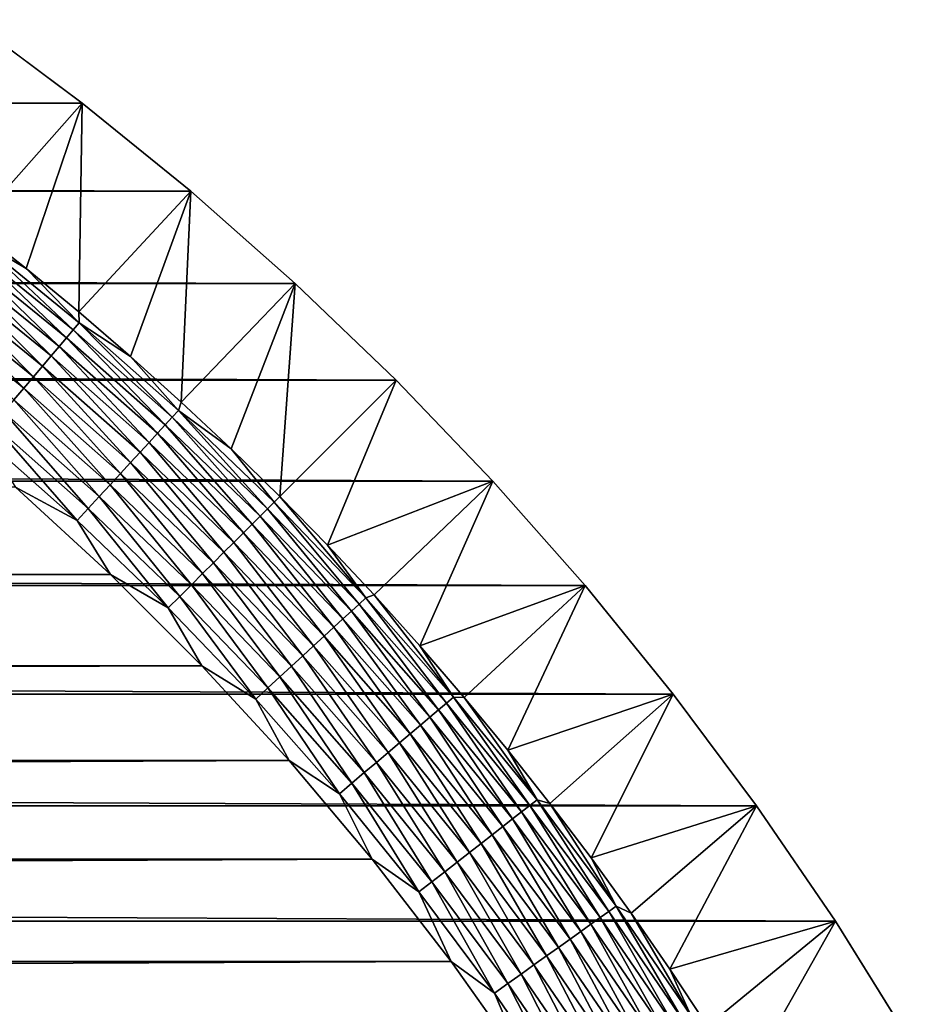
# Model space of a CAD drawing. Extents: x -260 to 260, y -882 to 882.
# Tile 234 of 234: x 232 to 251, y 849 to 869. Entities that reach past the tile are written whole.
import ezdxf

# ---------------------------------------------------------------- set-up
doc = ezdxf.new("R2010")
doc.units = 0
doc.header["$LTSCALE"] = 21.359881
for name, color, linetype in [('1', 7, 'CONTINUOUS'), ('2', 7, 'CONTINUOUS'), ('44', 7, 'CONTINUOUS'), ('55', 7, 'CONTINUOUS')]:
    doc.layers.add(name, color=color, linetype=linetype)

msp = doc.modelspace()

# ---------------------------------------------------------------- linework, layer by layer
at = {"layer": '1', "color": 7, "linetype": 'CONTINUOUS'}
for points in [[(232.309, 859.436), (-234.263, 857.64), (234.263, 857.64), (232.309, 859.436)], [(-234.263, 857.64), (-236.14, 855.763), (234.263, 857.64), (-234.263, 857.64)], [(234.263, 857.64), (-236.14, 855.763), (236.14, 855.763), (234.263, 857.64)], [(-236.14, 855.763), (-237.936, 853.809), (236.14, 855.763), (-236.14, 855.763)], [(236.14, 855.763), (-237.936, 853.809), (237.936, 853.809), (236.14, 855.763)], [(-237.936, 853.809), (-239.646, 851.779), (237.936, 853.809), (-237.936, 853.809)], [(237.936, 853.809), (-239.646, 851.779), (239.646, 851.779), (237.936, 853.809)], [(-239.646, 851.779), (-241.27, 849.679), (239.646, 851.779), (-239.646, 851.779)], [(239.646, 851.779), (-241.27, 849.679), (241.27, 849.679), (239.646, 851.779)], [(-241.27, 849.679), (-242.802, 847.512), (241.27, 849.679), (-241.27, 849.679)], [(241.27, 849.679), (-242.802, 847.512), (242.802, 847.512), (241.27, 849.679)]]:
    msp.add_3dface(points, dxfattribs=at)
at = {"layer": '2', "color": 7, "linetype": 'CONTINUOUS'}
for points in [[(-231.377, 869.052, -9), (233.68, 867.335, -9), (-233.68, 867.335, -9), (-231.377, 869.052, -9)], [(231.377, 869.052, -9), (233.68, 867.335, -9), (-231.377, 869.052, -9), (231.377, 869.052, -9)], [(-233.68, 867.335, -9), (235.91, 865.525, -9), (-235.91, 865.525, -9), (-233.68, 867.335, -9)], [(233.68, 867.335, -9), (235.91, 865.525, -9), (-233.68, 867.335, -9), (233.68, 867.335, -9)], [(-235.91, 865.525, -9), (238.062, 863.623, -9), (-238.062, 863.623, -9), (-235.91, 865.525, -9)], [(235.91, 865.525, -9), (238.062, 863.623, -9), (-235.91, 865.525, -9), (235.91, 865.525, -9)], [(-238.062, 863.623, -9), (240.135, 861.635, -9), (-240.135, 861.635, -9), (-238.062, 863.623, -9)], [(238.062, 863.623, -9), (240.135, 861.635, -9), (-238.062, 863.623, -9), (238.062, 863.623, -9)], [(-240.135, 861.635, -9), (242.123, 859.562, -9), (-242.123, 859.562, -9), (-240.135, 861.635, -9)], [(240.135, 861.635, -9), (242.123, 859.562, -9), (-240.135, 861.635, -9), (240.135, 861.635, -9)], [(-242.123, 859.562, -9), (244.025, 857.41, -9), (-244.025, 857.41, -9), (-242.123, 859.562, -9)], [(242.123, 859.562, -9), (244.025, 857.41, -9), (-242.123, 859.562, -9), (242.123, 859.562, -9)], [(-244.025, 857.41, -9), (245.835, 855.18, -9), (-245.835, 855.18, -9), (-244.025, 857.41, -9)], [(244.025, 857.41, -9), (245.835, 855.18, -9), (-244.025, 857.41, -9), (244.025, 857.41, -9)], [(-245.835, 855.18, -9), (247.552, 852.877, -9), (-247.552, 852.877, -9), (-245.835, 855.18, -9)], [(245.835, 855.18, -9), (247.552, 852.877, -9), (-245.835, 855.18, -9), (245.835, 855.18, -9)], [(-247.552, 852.877, -9), (249.172, 850.506, -9), (-249.172, 850.506, -9), (-247.552, 852.877, -9)], [(247.552, 852.877, -9), (249.172, 850.506, -9), (-247.552, 852.877, -9), (247.552, 852.877, -9)], [(-249.172, 850.506, -9), (250.693, 848.069, -9), (-250.693, 848.069, -9), (-249.172, 850.506, -9)], [(249.172, 850.506, -9), (250.693, 848.069, -9), (-249.172, 850.506, -9), (249.172, 850.506, -9)]]:
    msp.add_3dface(points, dxfattribs=at)
at = {"layer": '44', "color": 7, "linetype": 'CONTINUOUS'}
for points in [[(233.68, 867.335, -9), (231.377, 869.052, -9), (231.427, 864.801, -2.215), (233.68, 867.335, -9)], [(232.528, 863.932, -2.215), (233.68, 867.335, -9), (231.427, 864.801, -2.215), (232.528, 863.932, -2.215)], [(233.61, 863.039, -2.215), (233.68, 867.335, -9), (232.528, 863.932, -2.215), (233.61, 863.039, -2.215)], [(235.91, 865.525, -9), (233.68, 867.335, -9), (233.61, 863.039, -2.215), (235.91, 865.525, -9)], [(234.674, 862.123, -2.215), (235.91, 865.525, -9), (233.61, 863.039, -2.215), (234.674, 862.123, -2.215)], [(235.717, 861.185, -2.215), (235.91, 865.525, -9), (234.674, 862.123, -2.215), (235.717, 861.185, -2.215)], [(238.062, 863.623, -9), (235.91, 865.525, -9), (235.717, 861.185, -2.215), (238.062, 863.623, -9)], [(236.74, 860.225, -2.215), (238.062, 863.623, -9), (235.717, 861.185, -2.215), (236.74, 860.225, -2.215)], [(237.743, 859.243, -2.215), (238.062, 863.623, -9), (236.74, 860.225, -2.215), (237.743, 859.243, -2.215)], [(240.135, 861.635, -9), (238.062, 863.623, -9), (237.743, 859.243, -2.215), (240.135, 861.635, -9)], [(238.725, 858.24, -2.215), (240.135, 861.635, -9), (237.743, 859.243, -2.215), (238.725, 858.24, -2.215)], [(242.123, 859.562, -9), (240.135, 861.635, -9), (238.725, 858.24, -2.215), (242.123, 859.562, -9)], [(239.685, 857.217, -2.215), (242.123, 859.562, -9), (238.725, 858.24, -2.215), (239.685, 857.217, -2.215)], [(240.623, 856.174, -2.215), (242.123, 859.562, -9), (239.685, 857.217, -2.215), (240.623, 856.174, -2.215)], [(244.025, 857.41, -9), (242.123, 859.562, -9), (240.623, 856.174, -2.215), (244.025, 857.41, -9)], [(241.539, 855.11, -2.215), (244.025, 857.41, -9), (240.623, 856.174, -2.215), (241.539, 855.11, -2.215)], [(242.432, 854.028, -2.215), (244.025, 857.41, -9), (241.539, 855.11, -2.215), (242.432, 854.028, -2.215)], [(245.835, 855.18, -9), (244.025, 857.41, -9), (242.432, 854.028, -2.215), (245.835, 855.18, -9)], [(243.301, 852.927, -2.215), (245.835, 855.18, -9), (242.432, 854.028, -2.215), (243.301, 852.927, -2.215)], [(244.148, 851.808, -2.215), (245.835, 855.18, -9), (243.301, 852.927, -2.215), (244.148, 851.808, -2.215)], [(247.552, 852.877, -9), (245.835, 855.18, -9), (244.148, 851.808, -2.215), (247.552, 852.877, -9)], [(244.97, 850.671, -2.215), (247.552, 852.877, -9), (244.148, 851.808, -2.215), (244.97, 850.671, -2.215)], [(245.768, 849.517, -2.215), (247.552, 852.877, -9), (244.97, 850.671, -2.215), (245.768, 849.517, -2.215)], [(249.172, 850.506, -9), (247.552, 852.877, -9), (245.768, 849.517, -2.215), (249.172, 850.506, -9)], [(246.542, 848.346, -2.215), (249.172, 850.506, -9), (245.768, 849.517, -2.215), (246.542, 848.346, -2.215)], [(247.29, 847.159, -2.215), (249.172, 850.506, -9), (246.542, 848.346, -2.215), (247.29, 847.159, -2.215)], [(250.693, 848.069, -9), (249.172, 850.506, -9), (247.29, 847.159, -2.215), (250.693, 848.069, -9)]]:
    msp.add_3dface(points, dxfattribs=at)
at = {"layer": '55', "color": 7, "linetype": 'CONTINUOUS'}
for points in [[(232.528, 863.932, -2.215), (231.427, 864.801, -2.215), (231.501, 864.536, -1.917), (232.528, 863.932, -2.215)], [(231.384, 864.386, -1.633), (233.494, 862.672, -1.633), (231.501, 864.536, -1.917), (231.384, 864.386, -1.633)], [(232.528, 863.932, -2.215), (231.501, 864.536, -1.917), (233.617, 862.817, -1.917), (232.528, 863.932, -2.215)], [(231.501, 864.536, -1.917), (233.494, 862.672, -1.633), (233.617, 862.817, -1.917), (231.501, 864.536, -1.917)], [(231.253, 864.217, -1.367), (233.356, 862.51, -1.367), (231.384, 864.386, -1.633), (231.253, 864.217, -1.367)], [(231.384, 864.386, -1.633), (233.356, 862.51, -1.367), (233.494, 862.672, -1.633), (231.384, 864.386, -1.633)], [(231.109, 864.031, -1.12), (233.204, 862.33, -1.12), (231.253, 864.217, -1.367), (231.109, 864.031, -1.12)], [(231.253, 864.217, -1.367), (233.204, 862.33, -1.12), (233.356, 862.51, -1.367), (231.253, 864.217, -1.367)], [(230.952, 863.83, -0.894), (233.039, 862.135, -0.894), (231.109, 864.031, -1.12), (230.952, 863.83, -0.894)], [(231.109, 864.031, -1.12), (233.039, 862.135, -0.894), (233.204, 862.33, -1.12), (231.109, 864.031, -1.12)], [(233.61, 863.039, -2.215), (232.528, 863.932, -2.215), (233.617, 862.817, -1.917), (233.61, 863.039, -2.215)], [(230.783, 863.614, -0.69), (232.862, 861.926, -0.69), (230.952, 863.83, -0.894), (230.783, 863.614, -0.69)], [(230.952, 863.83, -0.894), (232.862, 861.926, -0.69), (233.039, 862.135, -0.894), (230.952, 863.83, -0.894)], [(230.605, 863.385, -0.511), (232.674, 861.704, -0.511), (230.783, 863.614, -0.69), (230.605, 863.385, -0.511)], [(230.783, 863.614, -0.69), (232.674, 861.704, -0.511), (232.862, 861.926, -0.69), (230.783, 863.614, -0.69)], [(230.418, 863.144, -0.357), (232.477, 861.472, -0.357), (230.605, 863.385, -0.511), (230.418, 863.144, -0.357)], [(230.605, 863.385, -0.511), (232.477, 861.472, -0.357), (232.674, 861.704, -0.511), (230.605, 863.385, -0.511)], [(230.418, 863.144, -0.357), (232.273, 861.23, -0.229), (232.477, 861.472, -0.357), (230.418, 863.144, -0.357)], [(234.674, 862.123, -2.215), (233.61, 863.039, -2.215), (233.617, 862.817, -1.917), (234.674, 862.123, -2.215)], [(233.494, 862.672, -1.633), (235.531, 860.873, -1.633), (233.617, 862.817, -1.917), (233.494, 862.672, -1.633)], [(234.674, 862.123, -2.215), (233.617, 862.817, -1.917), (235.66, 861.013, -1.917), (234.674, 862.123, -2.215)], [(233.617, 862.817, -1.917), (235.531, 860.873, -1.633), (235.66, 861.013, -1.917), (233.617, 862.817, -1.917)], [(233.204, 862.33, -1.12), (235.227, 860.543, -1.12), (233.356, 862.51, -1.367), (233.204, 862.33, -1.12)], [(233.356, 862.51, -1.367), (235.386, 860.716, -1.367), (233.494, 862.672, -1.633), (233.356, 862.51, -1.367)], [(233.356, 862.51, -1.367), (235.227, 860.543, -1.12), (235.386, 860.716, -1.367), (233.356, 862.51, -1.367)], [(233.494, 862.672, -1.633), (235.386, 860.716, -1.367), (235.531, 860.873, -1.633), (233.494, 862.672, -1.633)], [(233.039, 862.135, -0.894), (235.054, 860.355, -0.894), (233.204, 862.33, -1.12), (233.039, 862.135, -0.894)], [(233.204, 862.33, -1.12), (235.054, 860.355, -0.894), (235.227, 860.543, -1.12), (233.204, 862.33, -1.12)], [(232.862, 861.926, -0.69), (234.868, 860.154, -0.69), (233.039, 862.135, -0.894), (232.862, 861.926, -0.69)], [(233.039, 862.135, -0.894), (234.868, 860.154, -0.69), (235.054, 860.355, -0.894), (233.039, 862.135, -0.894)], [(235.717, 861.185, -2.215), (234.674, 862.123, -2.215), (235.66, 861.013, -1.917), (235.717, 861.185, -2.215)], [(232.674, 861.704, -0.511), (234.672, 859.94, -0.511), (232.862, 861.926, -0.69), (232.674, 861.704, -0.511)], [(232.862, 861.926, -0.69), (234.672, 859.94, -0.511), (234.868, 860.154, -0.69), (232.862, 861.926, -0.69)], [(232.477, 861.472, -0.357), (234.466, 859.716, -0.357), (232.674, 861.704, -0.511), (232.477, 861.472, -0.357)], [(232.674, 861.704, -0.511), (234.466, 859.716, -0.357), (234.672, 859.94, -0.511), (232.674, 861.704, -0.511)], [(232.273, 861.23, -0.229), (234.251, 859.483, -0.229), (232.477, 861.472, -0.357), (232.273, 861.23, -0.229)], [(232.477, 861.472, -0.357), (234.251, 859.483, -0.229), (234.466, 859.716, -0.357), (232.477, 861.472, -0.357)], [(232.062, 860.982, -0.129), (234.03, 859.243, -0.129), (232.273, 861.23, -0.229), (232.062, 860.982, -0.129)], [(232.273, 861.23, -0.229), (234.03, 859.243, -0.129), (234.251, 859.483, -0.229), (232.273, 861.23, -0.229)], [(236.74, 860.225, -2.215), (235.717, 861.185, -2.215), (235.66, 861.013, -1.917), (236.74, 860.225, -2.215)], [(231.846, 860.727, -0.057), (233.804, 858.998, -0.057), (232.062, 860.982, -0.129), (231.846, 860.727, -0.057)], [(232.062, 860.982, -0.129), (233.804, 858.998, -0.057), (234.03, 859.243, -0.129), (232.062, 860.982, -0.129)], [(235.386, 860.716, -1.367), (237.341, 858.841, -1.367), (235.531, 860.873, -1.633), (235.386, 860.716, -1.367)], [(235.531, 860.873, -1.633), (237.492, 858.992, -1.633), (235.66, 861.013, -1.917), (235.531, 860.873, -1.633)], [(235.531, 860.873, -1.633), (237.341, 858.841, -1.367), (237.492, 858.992, -1.633), (235.531, 860.873, -1.633)], [(236.74, 860.225, -2.215), (235.66, 861.013, -1.917), (237.626, 859.126, -1.917), (236.74, 860.225, -2.215)], [(235.66, 861.013, -1.917), (237.492, 858.992, -1.633), (237.626, 859.126, -1.917), (235.66, 861.013, -1.917)], [(231.627, 860.469, -0.014), (233.575, 858.749, -0.014), (231.846, 860.727, -0.057), (231.627, 860.469, -0.014)], [(231.846, 860.727, -0.057), (233.575, 858.749, -0.014), (233.804, 858.998, -0.057), (231.846, 860.727, -0.057)], [(235.227, 860.543, -1.12), (237.175, 858.675, -1.12), (235.386, 860.716, -1.367), (235.227, 860.543, -1.12)], [(235.386, 860.716, -1.367), (237.175, 858.675, -1.12), (237.341, 858.841, -1.367), (235.386, 860.716, -1.367)], [(231.627, 860.469, -0.014), (232.309, 859.436), (233.575, 858.749, -0.014), (231.627, 860.469, -0.014)], [(235.054, 860.355, -0.894), (236.994, 858.494, -0.894), (235.227, 860.543, -1.12), (235.054, 860.355, -0.894)], [(235.227, 860.543, -1.12), (236.994, 858.494, -0.894), (237.175, 858.675, -1.12), (235.227, 860.543, -1.12)], [(234.868, 860.154, -0.69), (236.8, 858.3, -0.69), (235.054, 860.355, -0.894), (234.868, 860.154, -0.69)], [(235.054, 860.355, -0.894), (236.8, 858.3, -0.69), (236.994, 858.494, -0.894), (235.054, 860.355, -0.894)], [(234.672, 859.94, -0.511), (236.595, 858.095, -0.511), (234.868, 860.154, -0.69), (234.672, 859.94, -0.511)], [(234.868, 860.154, -0.69), (236.595, 858.095, -0.511), (236.8, 858.3, -0.69), (234.868, 860.154, -0.69)], [(237.743, 859.243, -2.215), (236.74, 860.225, -2.215), (237.626, 859.126, -1.917), (237.743, 859.243, -2.215)], [(234.466, 859.716, -0.357), (236.38, 857.88, -0.357), (234.672, 859.94, -0.511), (234.466, 859.716, -0.357)], [(234.672, 859.94, -0.511), (236.38, 857.88, -0.357), (236.595, 858.095, -0.511), (234.672, 859.94, -0.511)], [(234.251, 859.483, -0.229), (236.156, 857.656, -0.229), (234.466, 859.716, -0.357), (234.251, 859.483, -0.229)], [(234.466, 859.716, -0.357), (236.156, 857.656, -0.229), (236.38, 857.88, -0.357), (234.466, 859.716, -0.357)], [(234.03, 859.243, -0.129), (235.925, 857.425, -0.129), (234.251, 859.483, -0.229), (234.03, 859.243, -0.129)], [(234.251, 859.483, -0.229), (235.925, 857.425, -0.129), (236.156, 857.656, -0.229), (234.251, 859.483, -0.229)], [(232.309, 859.436), (234.263, 857.64), (233.575, 858.749, -0.014), (232.309, 859.436)], [(233.804, 858.998, -0.057), (235.689, 857.189, -0.057), (234.03, 859.243, -0.129), (233.804, 858.998, -0.057)], [(234.03, 859.243, -0.129), (235.689, 857.189, -0.057), (235.925, 857.425, -0.129), (234.03, 859.243, -0.129)], [(237.492, 858.992, -1.633), (239.373, 857.031, -1.633), (237.626, 859.126, -1.917), (237.492, 858.992, -1.633)], [(237.743, 859.243, -2.215), (237.626, 859.126, -1.917), (239.513, 857.16, -1.917), (237.743, 859.243, -2.215)], [(237.626, 859.126, -1.917), (239.373, 857.031, -1.633), (239.513, 857.16, -1.917), (237.626, 859.126, -1.917)], [(238.725, 858.24, -2.215), (237.743, 859.243, -2.215), (239.513, 857.16, -1.917), (238.725, 858.24, -2.215)], [(233.575, 858.749, -0.014), (235.45, 856.95, -0.014), (233.804, 858.998, -0.057), (233.575, 858.749, -0.014)], [(233.804, 858.998, -0.057), (235.45, 856.95, -0.014), (235.689, 857.189, -0.057), (233.804, 858.998, -0.057)], [(237.341, 858.841, -1.367), (239.216, 856.886, -1.367), (237.492, 858.992, -1.633), (237.341, 858.841, -1.367)], [(237.492, 858.992, -1.633), (239.216, 856.886, -1.367), (239.373, 857.031, -1.633), (237.492, 858.992, -1.633)], [(233.575, 858.749, -0.014), (234.263, 857.64), (235.45, 856.95, -0.014), (233.575, 858.749, -0.014)], [(236.994, 858.494, -0.894), (238.855, 856.554, -0.894), (237.175, 858.675, -1.12), (236.994, 858.494, -0.894)], [(237.175, 858.675, -1.12), (239.043, 856.727, -1.12), (237.341, 858.841, -1.367), (237.175, 858.675, -1.12)], [(237.175, 858.675, -1.12), (238.855, 856.554, -0.894), (239.043, 856.727, -1.12), (237.175, 858.675, -1.12)], [(237.341, 858.841, -1.367), (239.043, 856.727, -1.12), (239.216, 856.886, -1.367), (237.341, 858.841, -1.367)], [(236.8, 858.3, -0.69), (238.654, 856.368, -0.69), (236.994, 858.494, -0.894), (236.8, 858.3, -0.69)], [(236.994, 858.494, -0.894), (238.654, 856.368, -0.69), (238.855, 856.554, -0.894), (236.994, 858.494, -0.894)], [(236.595, 858.095, -0.511), (238.44, 856.172, -0.511), (236.8, 858.3, -0.69), (236.595, 858.095, -0.511)], [(236.8, 858.3, -0.69), (238.44, 856.172, -0.511), (238.654, 856.368, -0.69), (236.8, 858.3, -0.69)], [(239.685, 857.217, -2.215), (238.725, 858.24, -2.215), (239.513, 857.16, -1.917), (239.685, 857.217, -2.215)], [(236.38, 857.88, -0.357), (238.216, 855.966, -0.357), (236.595, 858.095, -0.511), (236.38, 857.88, -0.357)], [(236.595, 858.095, -0.511), (238.216, 855.966, -0.357), (238.44, 856.172, -0.511), (236.595, 858.095, -0.511)], [(236.156, 857.656, -0.229), (237.983, 855.751, -0.229), (236.38, 857.88, -0.357), (236.156, 857.656, -0.229)], [(236.38, 857.88, -0.357), (237.983, 855.751, -0.229), (238.216, 855.966, -0.357), (236.38, 857.88, -0.357)], [(234.263, 857.64), (236.14, 855.763), (235.45, 856.95, -0.014), (234.263, 857.64)], [(235.925, 857.425, -0.129), (237.743, 855.53, -0.129), (236.156, 857.656, -0.229), (235.925, 857.425, -0.129)], [(236.156, 857.656, -0.229), (237.743, 855.53, -0.129), (237.983, 855.751, -0.229), (236.156, 857.656, -0.229)], [(235.689, 857.189, -0.057), (237.498, 855.304, -0.057), (235.925, 857.425, -0.129), (235.689, 857.189, -0.057)], [(235.925, 857.425, -0.129), (237.498, 855.304, -0.057), (237.743, 855.53, -0.129), (235.925, 857.425, -0.129)], [(235.45, 856.95, -0.014), (237.249, 855.075, -0.014), (235.689, 857.189, -0.057), (235.45, 856.95, -0.014)], [(235.689, 857.189, -0.057), (237.249, 855.075, -0.014), (237.498, 855.304, -0.057), (235.689, 857.189, -0.057)], [(239.216, 856.886, -1.367), (241.01, 854.856, -1.367), (239.373, 857.031, -1.633), (239.216, 856.886, -1.367)], [(239.373, 857.031, -1.633), (241.172, 854.994, -1.633), (239.513, 857.16, -1.917), (239.373, 857.031, -1.633)], [(239.373, 857.031, -1.633), (241.01, 854.856, -1.367), (241.172, 854.994, -1.633), (239.373, 857.031, -1.633)], [(239.685, 857.217, -2.215), (239.513, 857.16, -1.917), (241.317, 855.117, -1.917), (239.685, 857.217, -2.215)], [(239.513, 857.16, -1.917), (241.172, 854.994, -1.633), (241.317, 855.117, -1.917), (239.513, 857.16, -1.917)], [(240.623, 856.174, -2.215), (239.685, 857.217, -2.215), (241.317, 855.117, -1.917), (240.623, 856.174, -2.215)], [(235.45, 856.95, -0.014), (236.14, 855.763), (237.249, 855.075, -0.014), (235.45, 856.95, -0.014)], [(239.043, 856.727, -1.12), (240.83, 854.704, -1.12), (239.216, 856.886, -1.367), (239.043, 856.727, -1.12)], [(239.216, 856.886, -1.367), (240.83, 854.704, -1.12), (241.01, 854.856, -1.367), (239.216, 856.886, -1.367)], [(238.855, 856.554, -0.894), (240.635, 854.539, -0.894), (239.043, 856.727, -1.12), (238.855, 856.554, -0.894)], [(239.043, 856.727, -1.12), (240.635, 854.539, -0.894), (240.83, 854.704, -1.12), (239.043, 856.727, -1.12)], [(238.654, 856.368, -0.69), (240.426, 854.362, -0.69), (238.855, 856.554, -0.894), (238.654, 856.368, -0.69)], [(238.855, 856.554, -0.894), (240.426, 854.362, -0.69), (240.635, 854.539, -0.894), (238.855, 856.554, -0.894)], [(238.44, 856.172, -0.511), (240.204, 854.174, -0.511), (238.654, 856.368, -0.69), (238.44, 856.172, -0.511)], [(238.654, 856.368, -0.69), (240.204, 854.174, -0.511), (240.426, 854.362, -0.69), (238.654, 856.368, -0.69)], [(238.216, 855.966, -0.357), (239.972, 853.977, -0.357), (238.44, 856.172, -0.511), (238.216, 855.966, -0.357)], [(238.44, 856.172, -0.511), (239.972, 853.977, -0.357), (240.204, 854.174, -0.511), (238.44, 856.172, -0.511)], [(241.539, 855.11, -2.215), (240.623, 856.174, -2.215), (241.317, 855.117, -1.917), (241.539, 855.11, -2.215)], [(237.983, 855.751, -0.229), (239.73, 853.773, -0.229), (238.216, 855.966, -0.357), (237.983, 855.751, -0.229)], [(238.216, 855.966, -0.357), (239.73, 853.773, -0.229), (239.972, 853.977, -0.357), (238.216, 855.966, -0.357)], [(236.14, 855.763), (237.936, 853.809), (237.249, 855.075, -0.014), (236.14, 855.763)], [(237.743, 855.53, -0.129), (239.482, 853.562, -0.129), (237.983, 855.751, -0.229), (237.743, 855.53, -0.129)], [(237.983, 855.751, -0.229), (239.482, 853.562, -0.129), (239.73, 853.773, -0.229), (237.983, 855.751, -0.229)], [(237.498, 855.304, -0.057), (239.227, 853.346, -0.057), (237.743, 855.53, -0.129), (237.498, 855.304, -0.057)], [(237.743, 855.53, -0.129), (239.227, 853.346, -0.057), (239.482, 853.562, -0.129), (237.743, 855.53, -0.129)], [(237.249, 855.075, -0.014), (238.969, 853.127, -0.014), (237.498, 855.304, -0.057), (237.249, 855.075, -0.014)], [(237.498, 855.304, -0.057), (238.969, 853.127, -0.014), (239.227, 853.346, -0.057), (237.498, 855.304, -0.057)], [(237.249, 855.075, -0.014), (237.936, 853.809), (238.969, 853.127, -0.014), (237.249, 855.075, -0.014)], [(241.172, 854.994, -1.633), (242.886, 852.884, -1.633), (241.317, 855.117, -1.917), (241.172, 854.994, -1.633)], [(241.539, 855.11, -2.215), (241.317, 855.117, -1.917), (243.036, 853.001, -1.917), (241.539, 855.11, -2.215)], [(241.317, 855.117, -1.917), (242.886, 852.884, -1.633), (243.036, 853.001, -1.917), (241.317, 855.117, -1.917)], [(242.432, 854.028, -2.215), (241.539, 855.11, -2.215), (243.036, 853.001, -1.917), (242.432, 854.028, -2.215)], [(240.83, 854.704, -1.12), (242.531, 852.609, -1.12), (241.01, 854.856, -1.367), (240.83, 854.704, -1.12)], [(241.01, 854.856, -1.367), (242.717, 852.753, -1.367), (241.172, 854.994, -1.633), (241.01, 854.856, -1.367)], [(241.01, 854.856, -1.367), (242.531, 852.609, -1.12), (242.717, 852.753, -1.367), (241.01, 854.856, -1.367)], [(241.172, 854.994, -1.633), (242.717, 852.753, -1.367), (242.886, 852.884, -1.633), (241.172, 854.994, -1.633)], [(240.635, 854.539, -0.894), (242.33, 852.452, -0.894), (240.83, 854.704, -1.12), (240.635, 854.539, -0.894)], [(240.83, 854.704, -1.12), (242.33, 852.452, -0.894), (242.531, 852.609, -1.12), (240.83, 854.704, -1.12)], [(240.426, 854.362, -0.69), (242.114, 852.283, -0.69), (240.635, 854.539, -0.894), (240.426, 854.362, -0.69)], [(240.635, 854.539, -0.894), (242.114, 852.283, -0.69), (242.33, 852.452, -0.894), (240.635, 854.539, -0.894)], [(240.204, 854.174, -0.511), (241.885, 852.105, -0.511), (240.426, 854.362, -0.69), (240.204, 854.174, -0.511)], [(240.426, 854.362, -0.69), (241.885, 852.105, -0.511), (242.114, 852.283, -0.69), (240.426, 854.362, -0.69)], [(239.972, 853.977, -0.357), (241.644, 851.918, -0.357), (240.204, 854.174, -0.511), (239.972, 853.977, -0.357)], [(240.204, 854.174, -0.511), (241.644, 851.918, -0.357), (241.885, 852.105, -0.511), (240.204, 854.174, -0.511)], [(243.301, 852.927, -2.215), (242.432, 854.028, -2.215), (243.036, 853.001, -1.917), (243.301, 852.927, -2.215)], [(237.936, 853.809), (239.646, 851.779), (238.969, 853.127, -0.014), (237.936, 853.809)], [(239.73, 853.773, -0.229), (241.394, 851.724, -0.229), (239.972, 853.977, -0.357), (239.73, 853.773, -0.229)], [(239.972, 853.977, -0.357), (241.394, 851.724, -0.229), (241.644, 851.918, -0.357), (239.972, 853.977, -0.357)], [(239.482, 853.562, -0.129), (241.137, 851.523, -0.129), (239.73, 853.773, -0.229), (239.482, 853.562, -0.129)], [(239.73, 853.773, -0.229), (241.137, 851.523, -0.129), (241.394, 851.724, -0.229), (239.73, 853.773, -0.229)], [(239.227, 853.346, -0.057), (240.874, 851.318, -0.057), (239.482, 853.562, -0.129), (239.227, 853.346, -0.057)], [(239.482, 853.562, -0.129), (240.874, 851.318, -0.057), (241.137, 851.523, -0.129), (239.482, 853.562, -0.129)], [(238.969, 853.127, -0.014), (240.607, 851.11, -0.014), (239.227, 853.346, -0.057), (238.969, 853.127, -0.014)], [(239.227, 853.346, -0.057), (240.607, 851.11, -0.014), (240.874, 851.318, -0.057), (239.227, 853.346, -0.057)], [(238.969, 853.127, -0.014), (239.646, 851.779), (240.607, 851.11, -0.014), (238.969, 853.127, -0.014)], [(242.886, 852.884, -1.633), (244.51, 850.706, -1.633), (243.036, 853.001, -1.917), (242.886, 852.884, -1.633)], [(243.301, 852.927, -2.215), (243.036, 853.001, -1.917), (244.665, 850.816, -1.917), (243.301, 852.927, -2.215)], [(243.036, 853.001, -1.917), (244.51, 850.706, -1.633), (244.665, 850.816, -1.917), (243.036, 853.001, -1.917)], [(242.717, 852.753, -1.367), (244.336, 850.581, -1.367), (242.886, 852.884, -1.633), (242.717, 852.753, -1.367)], [(242.886, 852.884, -1.633), (244.336, 850.581, -1.367), (244.51, 850.706, -1.633), (242.886, 852.884, -1.633)], [(244.148, 851.808, -2.215), (243.301, 852.927, -2.215), (244.665, 850.816, -1.917), (244.148, 851.808, -2.215)], [(242.33, 852.452, -0.894), (243.937, 850.296, -0.894), (242.531, 852.609, -1.12), (242.33, 852.452, -0.894)], [(242.531, 852.609, -1.12), (244.145, 850.445, -1.12), (242.717, 852.753, -1.367), (242.531, 852.609, -1.12)], [(242.531, 852.609, -1.12), (243.937, 850.296, -0.894), (244.145, 850.445, -1.12), (242.531, 852.609, -1.12)], [(242.717, 852.753, -1.367), (244.145, 850.445, -1.12), (244.336, 850.581, -1.367), (242.717, 852.753, -1.367)], [(242.114, 852.283, -0.69), (243.714, 850.137, -0.69), (242.33, 852.452, -0.894), (242.114, 852.283, -0.69)], [(242.33, 852.452, -0.894), (243.714, 850.137, -0.69), (243.937, 850.296, -0.894), (242.33, 852.452, -0.894)], [(241.885, 852.105, -0.511), (243.478, 849.968, -0.511), (242.114, 852.283, -0.69), (241.885, 852.105, -0.511)], [(242.114, 852.283, -0.69), (243.478, 849.968, -0.511), (243.714, 850.137, -0.69), (242.114, 852.283, -0.69)], [(241.644, 851.918, -0.357), (243.23, 849.791, -0.357), (241.885, 852.105, -0.511), (241.644, 851.918, -0.357)], [(241.885, 852.105, -0.511), (243.23, 849.791, -0.357), (243.478, 849.968, -0.511), (241.885, 852.105, -0.511)], [(239.646, 851.779), (241.27, 849.679), (240.607, 851.11, -0.014), (239.646, 851.779)], [(241.394, 851.724, -0.229), (242.972, 849.608, -0.229), (241.644, 851.918, -0.357), (241.394, 851.724, -0.229)], [(241.644, 851.918, -0.357), (242.972, 849.608, -0.229), (243.23, 849.791, -0.357), (241.644, 851.918, -0.357)], [(244.97, 850.671, -2.215), (244.148, 851.808, -2.215), (244.665, 850.816, -1.917), (244.97, 850.671, -2.215)], [(241.137, 851.523, -0.129), (242.707, 849.418, -0.129), (241.394, 851.724, -0.229), (241.137, 851.523, -0.129)], [(241.394, 851.724, -0.229), (242.707, 849.418, -0.129), (242.972, 849.608, -0.229), (241.394, 851.724, -0.229)], [(240.874, 851.318, -0.057), (242.435, 849.224, -0.057), (241.137, 851.523, -0.129), (240.874, 851.318, -0.057)], [(241.137, 851.523, -0.129), (242.435, 849.224, -0.057), (242.707, 849.418, -0.129), (241.137, 851.523, -0.129)], [(240.607, 851.11, -0.014), (242.16, 849.027, -0.014), (240.874, 851.318, -0.057), (240.607, 851.11, -0.014)], [(240.874, 851.318, -0.057), (242.16, 849.027, -0.014), (242.435, 849.224, -0.057), (240.874, 851.318, -0.057)], [(240.607, 851.11, -0.014), (241.27, 849.679), (242.16, 849.027, -0.014), (240.607, 851.11, -0.014)], [(244.51, 850.706, -1.633), (246.043, 848.462, -1.633), (244.665, 850.816, -1.917), (244.51, 850.706, -1.633)], [(244.97, 850.671, -2.215), (244.665, 850.816, -1.917), (246.202, 848.565, -1.917), (244.97, 850.671, -2.215)], [(244.665, 850.816, -1.917), (246.043, 848.462, -1.633), (246.202, 848.565, -1.917), (244.665, 850.816, -1.917)], [(244.145, 850.445, -1.12), (245.668, 848.216, -1.12), (244.336, 850.581, -1.367), (244.145, 850.445, -1.12)], [(244.336, 850.581, -1.367), (245.865, 848.345, -1.367), (244.51, 850.706, -1.633), (244.336, 850.581, -1.367)], [(244.336, 850.581, -1.367), (245.668, 848.216, -1.12), (245.865, 848.345, -1.367), (244.336, 850.581, -1.367)], [(244.51, 850.706, -1.633), (245.865, 848.345, -1.367), (246.043, 848.462, -1.633), (244.51, 850.706, -1.633)], [(245.768, 849.517, -2.215), (244.97, 850.671, -2.215), (246.202, 848.565, -1.917), (245.768, 849.517, -2.215)], [(243.937, 850.296, -0.894), (245.454, 848.076, -0.894), (244.145, 850.445, -1.12), (243.937, 850.296, -0.894)], [(244.145, 850.445, -1.12), (245.454, 848.076, -0.894), (245.668, 848.216, -1.12), (244.145, 850.445, -1.12)], [(243.478, 849.968, -0.511), (244.981, 847.768, -0.511), (243.714, 850.137, -0.69), (243.478, 849.968, -0.511)], [(243.714, 850.137, -0.69), (245.224, 847.926, -0.69), (243.937, 850.296, -0.894), (243.714, 850.137, -0.69)], [(243.714, 850.137, -0.69), (244.981, 847.768, -0.511), (245.224, 847.926, -0.69), (243.714, 850.137, -0.69)], [(243.937, 850.296, -0.894), (245.224, 847.926, -0.69), (245.454, 848.076, -0.894), (243.937, 850.296, -0.894)], [(243.23, 849.791, -0.357), (244.726, 847.601, -0.357), (243.478, 849.968, -0.511), (243.23, 849.791, -0.357)], [(243.478, 849.968, -0.511), (244.726, 847.601, -0.357), (244.981, 847.768, -0.511), (243.478, 849.968, -0.511)], [(242.972, 849.608, -0.229), (244.461, 847.428, -0.229), (243.23, 849.791, -0.357), (242.972, 849.608, -0.229)], [(243.23, 849.791, -0.357), (244.461, 847.428, -0.229), (244.726, 847.601, -0.357), (243.23, 849.791, -0.357)], [(241.27, 849.679), (242.802, 847.512), (242.16, 849.027, -0.014), (241.27, 849.679)], [(242.707, 849.418, -0.129), (244.188, 847.25, -0.129), (242.972, 849.608, -0.229), (242.707, 849.418, -0.129)], [(242.972, 849.608, -0.229), (244.188, 847.25, -0.129), (244.461, 847.428, -0.229), (242.972, 849.608, -0.229)], [(242.435, 849.224, -0.057), (243.909, 847.067, -0.057), (242.707, 849.418, -0.129), (242.435, 849.224, -0.057)], [(242.707, 849.418, -0.129), (243.909, 847.067, -0.057), (244.188, 847.25, -0.129), (242.707, 849.418, -0.129)], [(246.542, 848.346, -2.215), (245.768, 849.517, -2.215), (246.202, 848.565, -1.917), (246.542, 848.346, -2.215)], [(242.16, 849.027, -0.014), (243.626, 846.882, -0.014), (242.435, 849.224, -0.057), (242.16, 849.027, -0.014)], [(242.435, 849.224, -0.057), (243.626, 846.882, -0.014), (243.909, 847.067, -0.057), (242.435, 849.224, -0.057)], [(242.16, 849.027, -0.014), (242.802, 847.512), (243.626, 846.882, -0.014), (242.16, 849.027, -0.014)]]:
    msp.add_3dface(points, dxfattribs=at)

doc.saveas('drawing.dxf')
